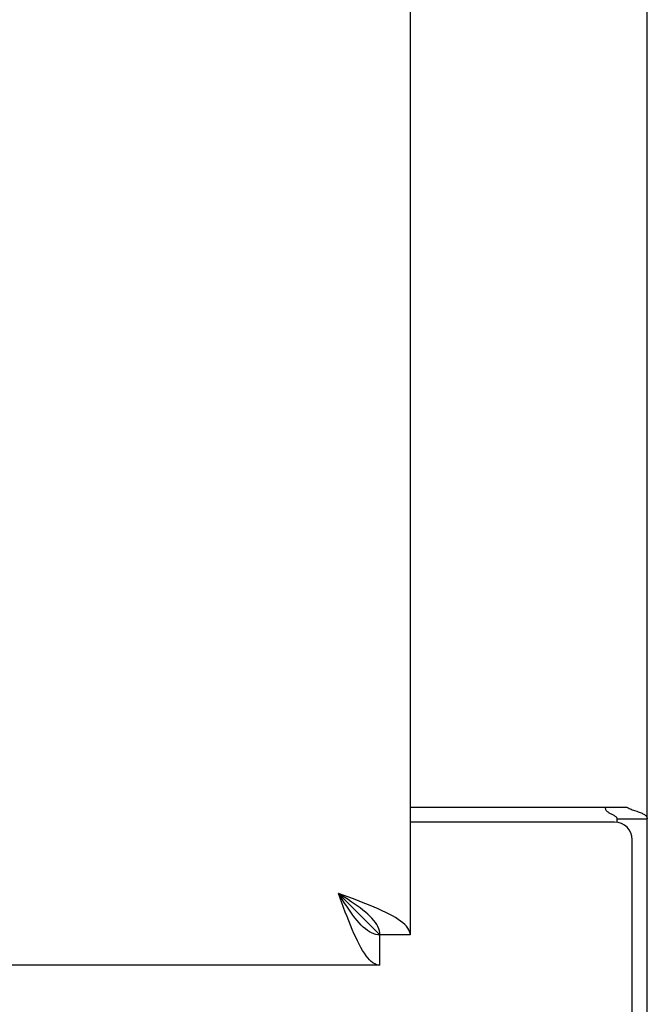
# Model space of a CAD drawing. Header units: inches. Extents: x 0 to 286, y 0 to 185.
# Tile 11 of 72: x 109.5 to 111.65, y 52.31 to 55.68. Entities that reach past the tile are written whole.
import ezdxf

# ---------------------------------------------------------------- set-up
doc = ezdxf.new("R2010")
doc.units = ezdxf.units.IN
doc.header["$LTSCALE"] = 15.75
doc.header["$MEASUREMENT"] = 0
doc.layers.get('0').update_dxf_attribs({"linetype": 'CONTINUOUS'})

msp = doc.modelspace()

# ---------------------------------------------------------------- linework, layer by layer
at = {"color": 3, "linetype": 'Continuous'}
for p, q in [((111.6545, 45.7966), (111.6545, 135.5886)), ((110.842, 132.8386), (110.842, 52.5466)), ((110.842, 52.9851), (111.5846, 52.9851)), ((111.5425, 52.9331), (110.842, 52.9331)), ((111.6025, 45.6926), (111.6025, 52.8731)), ((110.6074, 52.6569), (110.5955, 52.6891)), ((110.738, 52.4426), (76.0085, 52.4426))]:
    msp.add_line(p, q, dxfattribs=at)
at = {"color": 7, "linetype": 'Continuous'}
for p, q in [((111.5505, 52.9443), (111.6545, 52.9443)), ((111.5505, 52.9443), (111.5505, 52.9325)), ((110.738, 52.5466), (110.5955, 52.6891)), ((110.842, 52.5466), (110.738, 52.5466)), ((110.738, 52.4426), (110.738, 52.5466))]:
    msp.add_line(p, q, dxfattribs=at)
for points in [[(111.5101, 52.9851), (111.5101, 52.9829), (111.5104, 52.9808), (111.5109, 52.9788), (111.5116, 52.977), (111.5125, 52.9752), (111.5137, 52.9735), (111.5151, 52.9718), (111.5168, 52.9702), (111.5188, 52.9685), (111.5209, 52.967), (111.523, 52.9657), (111.5252, 52.9644), (111.5276, 52.9631), (111.5301, 52.9618), (111.5352, 52.9593)], [(111.5352, 52.9593), (111.5377, 52.958), (111.5401, 52.9567), (111.5426, 52.9553), (111.5447, 52.9538), (111.5466, 52.9522), (111.5481, 52.9507), (111.5492, 52.9491), (111.5499, 52.9475), (111.5504, 52.9459), (111.5505, 52.9443)], [(110.738, 52.5466), (110.7309, 52.547), (110.7237, 52.5483), (110.7166, 52.5505), (110.7095, 52.5535), (110.7024, 52.5574), (110.6952, 52.5621), (110.6881, 52.5676), (110.681, 52.5738), (110.6739, 52.5807), (110.6667, 52.5883), (110.6596, 52.5965), (110.6525, 52.6053), (110.6454, 52.6146), (110.6382, 52.6244), (110.6311, 52.6345), (110.624, 52.645), (110.6169, 52.6558), (110.6097, 52.6668), (110.6026, 52.6779), (110.5955, 52.6891)], [(110.738, 52.5466), (110.7376, 52.5537), (110.7362, 52.5608), (110.7341, 52.5679), (110.731, 52.5751), (110.7272, 52.5822), (110.7225, 52.5893), (110.717, 52.5964), (110.7108, 52.6036), (110.7039, 52.6107), (110.6963, 52.6178), (110.688, 52.6249), (110.6793, 52.6321), (110.67, 52.6392), (110.6602, 52.6463), (110.65, 52.6534), (110.6395, 52.6606), (110.6288, 52.6677), (110.6178, 52.6748), (110.6067, 52.6819), (110.5955, 52.6891)]]:
    msp.add_lwpolyline(points, dxfattribs=at)
at = {"color": 3, "linetype": 'Continuous'}
for points in [[(111.5846, 52.9851), (111.5867, 52.9835), (111.5892, 52.9819), (111.5921, 52.9804), (111.5953, 52.9789), (111.5989, 52.9774), (111.6027, 52.9759), (111.6068, 52.9745), (111.6109, 52.9731)], [(111.6109, 52.9731), (111.619, 52.9704), (111.6229, 52.9691), (111.6268, 52.9678), (111.6304, 52.9664), (111.6338, 52.965), (111.6368, 52.9637), (111.6397, 52.9623), (111.6426, 52.9607), (111.6453, 52.959), (111.6475, 52.9573), (111.6494, 52.9556), (111.6509, 52.9539), (111.6522, 52.9522), (111.6532, 52.9503), (111.6539, 52.9484), (111.6543, 52.9464), (111.6545, 52.9443)], [(110.7455, 52.6297), (110.7324, 52.6356), (110.7188, 52.6416), (110.7045, 52.6475), (110.6898, 52.6535), (110.6747, 52.6594), (110.6593, 52.6653), (110.6436, 52.6713), (110.6277, 52.6772), (110.5955, 52.6891)], [(110.6549, 52.539), (110.6489, 52.5521), (110.643, 52.5658), (110.6371, 52.58), (110.6311, 52.5948), (110.6252, 52.6098), (110.6193, 52.6252), (110.6133, 52.641), (110.6074, 52.6569)], [(110.842, 52.5466), (110.8415, 52.5525), (110.8399, 52.5584), (110.8373, 52.5644), (110.8336, 52.5703), (110.8289, 52.5763), (110.8232, 52.5822), (110.8166, 52.5881), (110.809, 52.5941), (110.8005, 52.6), (110.7911, 52.6059), (110.7808, 52.6119), (110.7698, 52.6178), (110.758, 52.6238), (110.7455, 52.6297)], [(110.738, 52.4426), (110.7321, 52.4431), (110.7261, 52.4447), (110.7202, 52.4473), (110.7142, 52.451), (110.7083, 52.4557), (110.7024, 52.4613), (110.6964, 52.468), (110.6905, 52.4756), (110.6846, 52.4841), (110.6786, 52.4935), (110.6727, 52.5037), (110.6667, 52.5148), (110.6608, 52.5266), (110.6549, 52.539)]]:
    msp.add_lwpolyline(points, dxfattribs=at)
msp.add_arc((111.5425, 52.8731), 0.06, 0, 90, dxfattribs=at)

doc.saveas('drawing.dxf')
